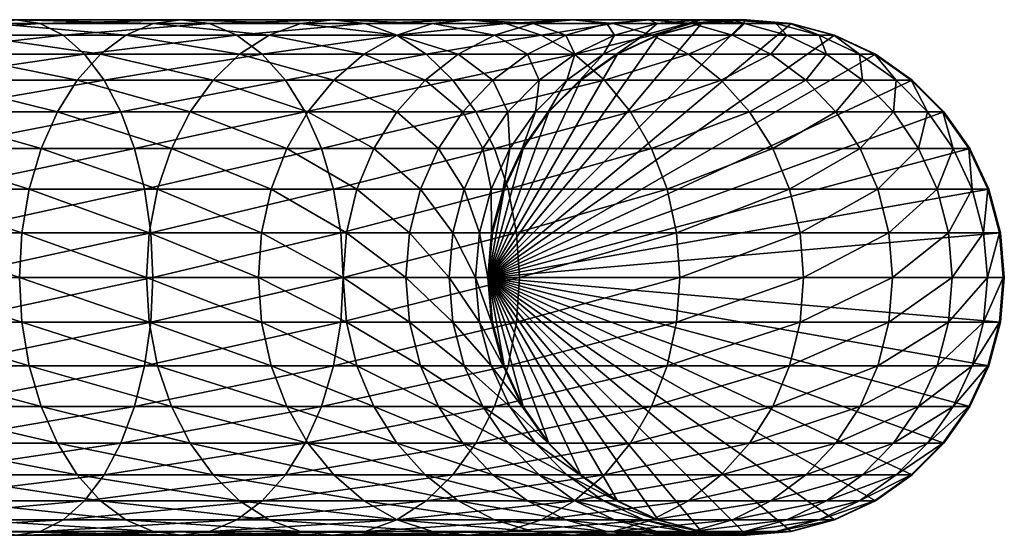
# Model space of a CAD drawing. Header units: millimetres. Extents: x -359 to 271, y 37 to 119.
# Tile 256 of 256: x 195 to 271, y 58 to 97. Entities that reach past the tile are written whole.
import ezdxf

# ---------------------------------------------------------------- set-up
doc = ezdxf.new("R2010")
doc.units = ezdxf.units.MM
doc.layers.get('0').update_dxf_attribs({"true_color": 0x8c58e1})

msp = doc.modelspace()

# ---------------------------------------------------------------- meshes
at = {"color": 7, "true_color": 0xffffff}
mesh = msp.add_polyface(dxfattribs=at)
corners = [(172.472, 77.542, 863.136), (189.417, 77.542, 856.561), (189.291, 80.978, 856.287), (172.38, 80.978, 862.849), (188.916, 84.31, 855.475), (172.107, 84.31, 861.998), (188.305, 87.436, 854.149), (171.661, 87.436, 860.607), (187.475, 90.262, 852.348), (205.078, 80.978, 847.796), (204.606, 84.31, 847.036), (203.836, 87.436, 845.795), (202.791, 90.262, 844.11), (201.503, 92.701, 842.034), (186.453, 92.701, 850.129), (200.011, 94.679, 839.628), (185.268, 94.679, 847.558), (198.36, 96.137, 836.966), (183.957, 96.137, 844.713), (196.6, 97.03, 834.13), (182.56, 97.03, 841.682), (194.785, 97.33, 831.204), (181.119, 97.33, 838.555), (192.971, 97.03, 828.278), (179.678, 97.03, 835.428), (191.211, 96.137, 825.442), (178.281, 96.137, 832.396), (189.56, 94.679, 822.78), (176.97, 94.679, 829.552), (188.068, 92.701, 820.374), (175.785, 92.701, 826.981), (186.779, 90.262, 818.298), (174.762, 90.262, 824.761), (185.734, 87.436, 816.613), (201.219, 94.679, 814.509), (199.446, 92.701, 812.303), (197.915, 90.262, 810.398), (196.674, 87.436, 808.853), (195.759, 84.31, 807.715), (184.965, 84.31, 815.372), (195.198, 80.978, 807.018), (184.493, 80.978, 814.612), (195.01, 77.542, 806.783)]
mesh.append_faces([[corners[k] for k in face] for face in [(0, 1, 2), (3, 2, 4), (5, 4, 6), (7, 6, 8), (9, 2, 1), (10, 4, 2), (11, 6, 4), (12, 8, 6), (13, 14, 8), (15, 16, 14), (17, 18, 16), (16, 15, 17), (19, 20, 18), (18, 17, 19), (21, 22, 20), (20, 19, 21), (23, 24, 22), (22, 21, 23), (25, 26, 24), (24, 23, 25), (26, 25, 27), (28, 27, 29), (30, 29, 31), (32, 31, 33), (34, 27, 25), (35, 29, 27), (36, 31, 29), (37, 33, 31), (31, 36, 37), (38, 39, 33), (33, 37, 38), (40, 41, 39), (39, 38, 40), (41, 40, 42)]], dxfattribs={"vtx2": -1, "color": 7})
mesh = msp.add_polyface(dxfattribs=at)
corners = [(189.417, 77.542, 856.561), (205.237, 77.542, 848.052), (205.078, 80.978, 847.796), (189.291, 80.978, 856.287), (204.606, 84.31, 847.036), (188.916, 84.31, 855.475), (203.836, 87.436, 845.795), (188.305, 87.436, 854.149), (202.791, 90.262, 844.11), (187.475, 90.262, 852.348), (201.503, 92.701, 842.034), (186.453, 92.701, 850.129), (200.011, 94.679, 839.628), (215.412, 92.701, 832.167), (213.639, 94.679, 829.961), (211.677, 96.137, 827.52), (198.36, 96.137, 836.966), (209.586, 97.03, 824.918), (196.6, 97.03, 834.13), (207.429, 97.33, 822.235), (194.785, 97.33, 831.204), (205.273, 97.03, 819.552), (192.971, 97.03, 828.278), (203.181, 96.137, 816.95), (191.211, 96.137, 825.442), (201.219, 94.679, 814.509), (189.56, 94.679, 822.78), (199.446, 92.701, 812.303), (188.068, 92.701, 820.374), (197.915, 90.262, 810.398), (214.167, 96.137, 806.979), (211.906, 94.679, 804.809), (209.863, 92.701, 802.848), (208.099, 90.262, 801.155), (206.668, 87.436, 799.782), (196.674, 87.436, 808.853), (205.613, 84.31, 798.77), (195.759, 84.31, 807.715), (204.968, 80.978, 798.15), (195.198, 80.978, 807.018), (204.75, 77.542, 797.942), (195.01, 77.542, 806.783)]
mesh.append_faces([[corners[k] for k in face] for face in [(0, 1, 2), (3, 2, 4), (5, 4, 6), (7, 6, 8), (9, 8, 10), (11, 10, 12), (13, 10, 8), (14, 12, 10), (15, 16, 12), (17, 18, 16), (16, 15, 17), (19, 20, 18), (18, 17, 19), (21, 22, 20), (20, 19, 21), (23, 24, 22), (22, 21, 23), (24, 23, 25), (26, 25, 27), (28, 27, 29), (30, 23, 21), (31, 25, 23), (32, 27, 25), (25, 31, 32), (33, 29, 27), (27, 32, 33), (34, 35, 29), (29, 33, 34), (36, 37, 35), (35, 34, 36), (38, 39, 37), (37, 36, 38), (40, 41, 39), (39, 38, 40)]], dxfattribs={"vtx2": -1, "color": 7})
mesh = msp.add_polyface(dxfattribs=at)
corners = [(202.791, 90.262, 844.11), (216.943, 90.262, 834.072), (215.412, 92.701, 832.167), (201.503, 92.701, 842.034), (213.639, 94.679, 829.961), (200.011, 94.679, 839.628), (211.677, 96.137, 827.52), (230.025, 90.262, 822.197), (218.185, 87.436, 835.617), (228.261, 92.701, 820.504), (226.218, 94.679, 818.543), (223.957, 96.137, 816.373), (221.547, 97.03, 814.061), (209.586, 97.03, 824.918), (219.062, 97.33, 811.676), (207.429, 97.33, 822.235), (216.577, 97.03, 809.291), (205.273, 97.03, 819.552), (214.167, 96.137, 806.979), (203.181, 96.137, 816.95), (211.906, 94.679, 804.809), (229.516, 97.33, 799.161), (226.708, 97.03, 797.162), (223.986, 96.137, 795.223), (221.432, 94.679, 793.404), (219.124, 92.701, 791.76), (209.863, 92.701, 802.848), (217.131, 90.262, 790.341), (208.099, 90.262, 801.155), (228.676, 94.679, 781.365), (226.154, 92.701, 780.077), (223.976, 90.262, 778.965)]
mesh.append_faces([[corners[k] for k in face] for face in [(0, 1, 2), (3, 2, 4), (5, 4, 6), (7, 1, 8), (9, 2, 1), (1, 7, 9), (10, 4, 2), (2, 9, 10), (11, 6, 4), (4, 10, 11), (12, 13, 6), (6, 11, 12), (14, 15, 13), (13, 12, 14), (16, 17, 15), (15, 14, 16), (17, 16, 18), (19, 18, 20), (21, 14, 12), (22, 16, 14), (14, 21, 22), (23, 18, 16), (16, 22, 23), (24, 20, 18), (18, 23, 24), (25, 26, 20), (20, 24, 25), (27, 28, 26), (26, 25, 27), (29, 24, 23), (30, 25, 24), (24, 29, 30), (31, 27, 25), (25, 30, 31)]], dxfattribs={"vtx2": -1, "color": 7})
mesh = msp.add_polyface(dxfattribs=at)
corners = [(218.185, 87.436, 835.617), (231.456, 87.436, 823.57), (230.025, 90.262, 822.197), (239.908, 92.701, 806.561), (228.261, 92.701, 820.504), (237.599, 94.679, 804.917), (226.218, 94.679, 818.543), (235.045, 96.137, 803.098), (223.957, 96.137, 816.373), (232.323, 97.03, 801.16), (221.547, 97.03, 814.061), (229.516, 97.33, 799.161), (237.51, 97.33, 785.876), (234.442, 97.03, 784.309), (226.708, 97.03, 797.162), (231.467, 96.137, 782.79), (223.986, 96.137, 795.223), (228.676, 94.679, 781.365), (233.996, 94.679, 768.874), (236.947, 96.137, 769.923), (231.328, 92.701, 767.925), (226.154, 92.701, 780.077), (229.026, 90.262, 767.107), (223.976, 90.262, 778.965), (227.158, 87.436, 766.443), (234.878, 92.701, 755.609), (232.498, 90.262, 755.057), (230.568, 87.436, 754.609), (234.605, 90.262, 743.161), (232.641, 87.436, 742.904), (233.591, 87.436, 731.708), (232.134, 84.31, 731.641), (233.659, 87.436, 720.885), (235.569, 90.262, 731.798), (232.201, 84.31, 720.881), (233.659, 87.436, -2.585), (232.201, 84.31, -2.585)]
mesh.append_faces([[corners[k] for k in face] for face in [(0, 1, 2), (3, 4, 2), (5, 6, 4), (7, 8, 6), (6, 5, 7), (9, 10, 8), (8, 7, 9), (10, 9, 11), (12, 11, 9), (13, 14, 11), (11, 12, 13), (15, 16, 14), (14, 13, 15), (16, 15, 17), (18, 17, 15), (15, 19, 18), (20, 21, 17), (17, 18, 20), (22, 23, 21), (21, 20, 22), (23, 22, 24), (25, 20, 18), (26, 22, 20), (20, 25, 26), (27, 24, 22), (22, 26, 27), (28, 26, 25), (29, 27, 26), (26, 28, 29), (30, 29, 28), (29, 30, 31), (32, 30, 33), (30, 32, 34), (32, 35, 36)]], dxfattribs={"vtx2": -1, "color": 7})
mesh = msp.add_polyface(dxfattribs=at)
corners = [(245.437, 80.978, 810.499), (233.156, 80.978, 825.202), (233.374, 77.542, 825.41), (245.683, 77.542, 810.673), (244.708, 84.31, 809.979), (232.511, 84.31, 824.582), (243.517, 87.436, 809.131), (231.456, 87.436, 823.57), (241.9, 90.262, 807.98), (230.025, 90.262, 822.197), (239.908, 92.701, 806.561), (228.261, 92.701, 820.504), (237.599, 94.679, 804.917), (248.865, 92.701, 791.675), (246.343, 94.679, 790.387), (233.996, 94.679, 768.874), (237.634, 94.679, 756.248), (234.878, 92.701, 755.609), (237.026, 92.701, 743.477), (239.83, 94.679, 743.844), (234.605, 90.262, 743.161), (238.008, 92.701, 731.909), (235.569, 90.262, 731.798), (233.591, 87.436, 731.708), (238.076, 92.701, 720.899), (240.832, 94.679, 732.037), (235.637, 90.262, 720.891), (233.659, 87.436, 720.885), (238.076, 92.701, -2.585), (240.902, 94.679, 720.908), (235.637, 90.262, -2.585), (233.659, 87.436, -2.585), (231.008, 77.542, -2.585), (240.902, 94.679, -2.585), (244.028, 96.137, -2.585), (247.36, 97.03, -2.585), (250.796, 97.33, -2.585)]
mesh.append_faces([[corners[k] for k in face] for face in [(32, 30, 28), (32, 28, 33), (32, 33, 34), (32, 34, 35), (32, 35, 36)]], dxfattribs={"vtx0": -1, "vtx2": -1, "color": 7})
mesh.append_faces([[corners[k] for k in face] for face in [(0, 1, 2), (2, 3, 0), (4, 5, 1), (1, 0, 4), (6, 7, 5), (5, 4, 6), (8, 9, 7), (7, 6, 8), (9, 8, 10), (11, 10, 12), (13, 10, 8), (10, 13, 14), (15, 16, 17), (18, 17, 16), (16, 19, 18), (17, 18, 20), (21, 18, 19), (22, 20, 18), (18, 21, 22), (20, 22, 23), (24, 21, 25), (26, 22, 21), (21, 24, 26), (22, 26, 27), (28, 24, 29), (30, 26, 24), (24, 28, 30), (31, 27, 26), (26, 30, 31)]], dxfattribs={"vtx2": -1, "color": 7})
mesh = msp.add_polyface(dxfattribs=at)
corners = [(254.908, 80.978, 794.76), (245.437, 80.978, 810.499), (245.683, 77.542, 810.673), (255.176, 77.542, 794.897), (254.111, 84.31, 794.353), (244.708, 84.31, 809.979), (252.809, 87.436, 793.689), (243.517, 87.436, 809.131), (251.043, 90.262, 792.787), (241.9, 90.262, 807.98), (248.865, 92.701, 791.675), (261.732, 80.978, 778.733), (260.889, 84.31, 778.434), (259.513, 87.436, 777.945), (257.646, 90.262, 777.281), (255.343, 92.701, 776.462), (252.676, 94.679, 775.514), (246.343, 94.679, 790.387), (249.725, 96.137, 774.465), (243.552, 96.137, 788.961), (256.937, 94.679, 760.725), (259.694, 92.701, 761.365), (253.888, 96.137, 760.018), (231.008, 77.542, -2.585), (250.796, 97.33, -2.585), (254.232, 97.03, -2.585), (257.564, 96.137, -2.585), (260.69, 94.679, -2.585), (263.516, 92.701, -2.585), (265.955, 90.262, -2.585), (267.934, 87.436, -2.585), (269.391, 84.31, -2.585), (270.284, 80.978, -2.585), (270.585, 77.542, -2.585), (270.284, 74.106, -2.585)]
mesh.append_faces([[corners[k] for k in face] for face in [(23, 24, 25), (23, 25, 26), (23, 26, 27), (23, 27, 28), (23, 28, 29), (23, 29, 30), (23, 30, 31), (23, 31, 32), (23, 32, 33), (23, 33, 34)]], dxfattribs={"vtx0": -1, "vtx2": -1, "color": 7})
mesh.append_faces([[corners[k] for k in face] for face in [(0, 1, 2), (2, 3, 0), (4, 5, 1), (1, 0, 4), (6, 7, 5), (5, 4, 6), (8, 9, 7), (7, 6, 8), (9, 8, 10), (11, 0, 3), (12, 4, 0), (13, 6, 4), (14, 8, 6), (6, 13, 14), (15, 10, 8), (8, 14, 15), (16, 17, 10), (10, 15, 16), (18, 19, 17), (17, 16, 18), (20, 16, 15), (15, 21, 20), (22, 18, 16), (16, 20, 22)]], dxfattribs={"vtx2": -1, "color": 7})
mesh = msp.add_polyface(dxfattribs=at)
corners = [(246.343, 94.679, 790.387), (237.599, 94.679, 804.917), (239.908, 92.701, 806.561), (243.552, 96.137, 788.961), (235.045, 96.137, 803.098), (240.577, 97.03, 787.442), (232.323, 97.03, 801.16), (237.51, 97.33, 785.876), (246.579, 97.03, 773.347), (243.336, 97.33, 772.194), (240.092, 97.03, 771.041), (234.442, 97.03, 784.309), (236.947, 96.137, 769.923), (231.467, 96.137, 782.79), (243.934, 97.03, 757.709), (247.286, 97.33, 758.487), (240.683, 96.137, 756.955), (237.634, 94.679, 756.248), (233.996, 94.679, 768.874), (242.933, 96.137, 744.249), (246.24, 97.03, 744.681), (239.83, 94.679, 743.844), (243.958, 96.137, 732.179), (240.832, 94.679, 732.037), (238.008, 92.701, 731.909), (244.028, 96.137, 720.918), (247.289, 97.03, 732.331), (240.902, 94.679, 720.908), (238.076, 92.701, 720.899), (240.902, 94.679, -2.585), (244.028, 96.137, -2.585), (238.076, 92.701, -2.585)]
mesh.append_faces([[corners[k] for k in face] for face in [(0, 1, 2), (3, 4, 1), (1, 0, 3), (5, 6, 4), (4, 3, 5), (6, 5, 7), (8, 5, 3), (9, 7, 5), (5, 8, 9), (10, 11, 7), (7, 9, 10), (12, 13, 11), (11, 10, 12), (14, 10, 9), (9, 15, 14), (16, 12, 10), (10, 14, 16), (17, 18, 12), (12, 16, 17), (19, 16, 14), (14, 20, 19), (21, 17, 16), (16, 19, 21), (22, 19, 20), (23, 21, 19), (19, 22, 23), (21, 23, 24), (25, 22, 26), (27, 23, 22), (22, 25, 27), (23, 27, 28), (29, 27, 25), (25, 30, 29), (27, 29, 31)]], dxfattribs={"vtx2": -1, "color": 7})
mesh = msp.add_polyface(dxfattribs=at)
corners = [(243.552, 96.137, 788.961), (249.725, 96.137, 774.465), (246.579, 97.03, 773.347), (250.638, 97.03, 759.264), (253.888, 96.137, 760.018), (247.286, 97.33, 758.487), (243.336, 97.33, 772.194), (256.369, 96.137, 746.005), (256.937, 94.679, 760.725), (253.062, 97.03, 745.573), (249.651, 97.33, 745.127), (246.24, 97.03, 744.681), (243.934, 97.03, 757.709), (254.159, 97.03, 732.643), (257.49, 96.137, 732.794), (250.724, 97.33, 732.487), (247.289, 97.03, 732.331), (243.958, 96.137, 732.179), (254.232, 97.03, 720.949), (257.564, 96.137, 720.96), (250.796, 97.33, 720.939), (247.36, 97.03, 720.928), (244.028, 96.137, 720.918), (254.232, 97.03, -2.585), (257.564, 96.137, -2.585), (250.796, 97.33, -2.585), (247.36, 97.03, -2.585), (244.028, 96.137, -2.585)]
mesh.append_faces([[corners[k] for k in face] for face in [(0, 1, 2), (3, 2, 1), (1, 4, 3), (5, 6, 2), (2, 3, 5), (7, 4, 8), (9, 3, 4), (4, 7, 9), (10, 5, 3), (3, 9, 10), (11, 12, 5), (5, 10, 11), (13, 9, 7), (7, 14, 13), (15, 10, 9), (9, 13, 15), (16, 11, 10), (10, 15, 16), (11, 16, 17), (18, 13, 14), (14, 19, 18), (20, 15, 13), (13, 18, 20), (21, 16, 15), (15, 20, 21), (16, 21, 22), (23, 18, 19), (19, 24, 23), (25, 20, 18), (18, 23, 25), (26, 21, 20), (20, 25, 26), (27, 22, 21), (21, 26, 27)]], dxfattribs={"vtx2": -1, "color": 7})
mesh = msp.add_polyface(dxfattribs=at)
corners = [(262.073, 90.262, 761.916), (257.646, 90.262, 777.281), (259.513, 87.436, 777.945), (259.694, 92.701, 761.365), (255.343, 92.701, 776.462), (264.698, 90.262, 747.093), (264.003, 87.436, 762.364), (266.661, 87.436, 747.35), (262.277, 92.701, 746.777), (259.472, 94.679, 746.41), (256.937, 94.679, 760.725), (256.369, 96.137, 746.005), (265.879, 90.262, 733.176), (267.857, 87.436, 733.266), (263.44, 92.701, 733.065), (260.616, 94.679, 732.937), (257.49, 96.137, 732.794), (265.955, 90.262, 720.986), (267.934, 87.436, 720.992), (263.516, 92.701, 720.978), (260.69, 94.679, 720.969), (257.564, 96.137, 720.96), (265.955, 90.262, -2.585), (267.934, 87.436, -2.585), (263.516, 92.701, -2.585), (260.69, 94.679, -2.585), (257.564, 96.137, -2.585)]
mesh.append_faces([[corners[k] for k in face] for face in [(0, 1, 2), (3, 4, 1), (1, 0, 3), (5, 0, 6), (6, 7, 5), (8, 3, 0), (0, 5, 8), (9, 10, 3), (3, 8, 9), (10, 9, 11), (12, 5, 7), (7, 13, 12), (14, 8, 5), (5, 12, 14), (15, 9, 8), (8, 14, 15), (16, 11, 9), (9, 15, 16), (17, 12, 13), (13, 18, 17), (19, 14, 12), (12, 17, 19), (20, 15, 14), (14, 19, 20), (21, 16, 15), (15, 20, 21), (22, 17, 18), (18, 23, 22), (24, 19, 17), (17, 22, 24), (25, 20, 19), (19, 24, 25), (26, 21, 20), (20, 25, 26)]], dxfattribs={"vtx2": -1, "color": 7})
mesh = msp.add_polyface(dxfattribs=at)
corners = [(219.66, 80.978, 837.452), (205.078, 80.978, 847.796), (205.237, 77.542, 848.052), (219.849, 77.542, 837.687), (219.1, 84.31, 836.755), (204.606, 84.31, 847.036), (218.185, 87.436, 835.617), (203.836, 87.436, 845.795), (216.943, 90.262, 834.072), (202.791, 90.262, 844.11), (233.156, 80.978, 825.202), (232.511, 84.31, 824.582), (231.456, 87.436, 823.57), (215.514, 87.436, 789.19), (206.668, 87.436, 799.782), (208.099, 90.262, 801.155), (217.131, 90.262, 790.341), (214.323, 84.31, 788.342), (205.613, 84.31, 798.77), (213.594, 80.978, 787.823), (204.968, 80.978, 798.15), (213.349, 77.542, 787.648), (204.75, 77.542, 797.942), (222.21, 87.436, 778.063), (223.976, 90.262, 778.965), (220.909, 84.31, 777.399), (220.112, 80.978, 776.992), (219.843, 77.542, 776.855), (227.158, 87.436, 766.443), (225.782, 84.31, 765.954), (224.939, 80.978, 765.654), (224.655, 77.542, 765.553)]
mesh.append_faces([[corners[k] for k in face] for face in [(0, 1, 2), (2, 3, 0), (4, 5, 1), (1, 0, 4), (6, 7, 5), (5, 4, 6), (8, 9, 7), (7, 6, 8), (10, 0, 3), (11, 4, 0), (12, 6, 4), (13, 14, 15), (15, 16, 13), (17, 18, 14), (14, 13, 17), (19, 20, 18), (18, 17, 19), (21, 22, 20), (20, 19, 21), (23, 13, 16), (16, 24, 23), (25, 17, 13), (13, 23, 25), (26, 19, 17), (17, 25, 26), (27, 21, 19), (19, 26, 27), (28, 23, 24), (29, 25, 23), (23, 28, 29), (30, 26, 25), (25, 29, 30), (31, 27, 26), (26, 30, 31)]], dxfattribs={"vtx2": -1, "color": 7})
mesh = msp.add_polyface(dxfattribs=at)
corners = [(219.849, 77.542, 837.687), (233.374, 77.542, 825.41), (233.156, 80.978, 825.202), (219.66, 80.978, 837.452), (232.511, 84.31, 824.582), (219.1, 84.31, 836.755), (231.456, 87.436, 823.57), (229.146, 84.31, 754.279), (225.782, 84.31, 765.954), (227.158, 87.436, 766.443), (230.568, 87.436, 754.609), (228.275, 80.978, 754.078), (224.939, 80.978, 765.654), (227.982, 77.542, 754.009), (224.655, 77.542, 765.553), (231.194, 84.31, 742.715), (232.641, 87.436, 742.904), (230.308, 80.978, 742.599), (230.009, 77.542, 742.56), (232.134, 84.31, 731.641), (231.241, 80.978, 731.601), (230.941, 77.542, 731.587), (232.201, 84.31, 720.881), (233.591, 87.436, 731.708), (231.308, 80.978, 720.878), (231.008, 77.542, 720.877), (232.201, 84.31, -2.585), (233.659, 87.436, 720.885), (231.308, 80.978, -2.585), (231.008, 77.542, -2.585), (233.659, 87.436, -2.585), (235.637, 90.262, -2.585)]
mesh.append_faces([[corners[k] for k in face] for face in [(28, 26, 29)]], dxfattribs={"color": 7})
mesh.append_faces([[corners[k] for k in face] for face in [(29, 30, 31)]], dxfattribs={"vtx0": -1, "vtx2": -1, "color": 7})
mesh.append_faces([[corners[k] for k in face] for face in [(0, 1, 2), (3, 2, 4), (5, 4, 6), (7, 8, 9), (9, 10, 7), (11, 12, 8), (8, 7, 11), (13, 14, 12), (12, 11, 13), (15, 7, 10), (10, 16, 15), (17, 11, 7), (7, 15, 17), (18, 13, 11), (11, 17, 18), (19, 15, 16), (20, 17, 15), (15, 19, 20), (21, 18, 17), (17, 20, 21), (22, 19, 23), (24, 20, 19), (19, 22, 24), (25, 21, 20), (20, 24, 25), (26, 22, 27), (28, 24, 22), (22, 26, 28), (29, 25, 24), (24, 28, 29), (29, 26, 30)]], dxfattribs={"vtx2": -1, "color": 7})
mesh = msp.add_polyface(dxfattribs=at)
corners = [(255.176, 77.542, 794.897), (262.016, 77.542, 778.834), (261.732, 80.978, 778.733), (254.908, 80.978, 794.76), (260.889, 84.31, 778.434), (254.111, 84.31, 794.353), (259.513, 87.436, 777.945), (266.296, 80.978, 762.896), (266.589, 77.542, 762.964), (265.425, 84.31, 762.694), (264.003, 87.436, 762.364), (262.073, 90.262, 761.916), (268.995, 80.978, 747.655), (269.293, 77.542, 747.693), (268.108, 84.31, 747.539), (266.661, 87.436, 747.35), (270.207, 80.978, 733.373), (270.507, 77.542, 733.386), (269.314, 84.31, 733.332), (267.857, 87.436, 733.266), (270.284, 80.978, 720.999), (270.585, 77.542, 721), (269.391, 84.31, 720.996), (267.934, 87.436, 720.992), (270.284, 80.978, -2.585), (270.585, 77.542, -2.585), (269.391, 84.31, -2.585), (267.934, 87.436, -2.585)]
mesh.append_faces([[corners[k] for k in face] for face in [(0, 1, 2), (3, 2, 4), (5, 4, 6), (7, 2, 1), (1, 8, 7), (9, 4, 2), (2, 7, 9), (10, 6, 4), (4, 9, 10), (6, 10, 11), (12, 7, 8), (8, 13, 12), (14, 9, 7), (7, 12, 14), (15, 10, 9), (9, 14, 15), (16, 12, 13), (13, 17, 16), (18, 14, 12), (12, 16, 18), (19, 15, 14), (14, 18, 19), (20, 16, 17), (17, 21, 20), (22, 18, 16), (16, 20, 22), (23, 19, 18), (18, 22, 23), (24, 20, 21), (21, 25, 24), (26, 22, 20), (20, 24, 26), (27, 23, 22), (22, 26, 27)]], dxfattribs={"vtx2": -1, "color": 7})
mesh = msp.add_polyface(dxfattribs=at)
corners = [(171.661, 67.648, 860.607), (188.305, 67.648, 854.149), (188.916, 70.774, 855.475), (172.107, 70.774, 861.998), (189.291, 74.106, 856.287), (172.38, 74.106, 862.849), (189.417, 77.542, 856.561), (174.762, 64.822, 824.761), (186.779, 64.822, 818.298), (188.068, 62.383, 820.374), (175.785, 62.383, 826.981), (189.56, 60.404, 822.78), (176.97, 60.404, 829.552), (191.211, 58.947, 825.442), (192.971, 58.054, 828.278), (179.678, 58.054, 835.428), (178.281, 58.947, 832.396), (194.785, 57.753, 831.204), (181.119, 57.753, 838.555), (196.6, 58.054, 834.13), (182.56, 58.054, 841.682), (198.36, 58.947, 836.966), (183.957, 58.947, 844.713), (200.011, 60.404, 839.628), (185.268, 60.404, 847.558), (201.503, 62.383, 842.034), (186.453, 62.383, 850.129), (202.791, 64.822, 844.11), (187.475, 64.822, 852.348), (203.836, 67.648, 845.795), (204.606, 70.774, 847.036), (205.078, 74.106, 847.796), (205.237, 77.542, 848.052), (195.198, 74.106, 807.018), (184.493, 74.106, 814.612), (184.334, 77.542, 814.356), (195.01, 77.542, 806.783), (195.759, 70.774, 807.715), (184.965, 70.774, 815.372), (196.674, 67.648, 808.853), (185.734, 67.648, 816.613), (197.915, 64.822, 810.398), (199.446, 62.383, 812.303), (201.219, 60.404, 814.509), (184.493, 80.978, 814.612)]
mesh.append_faces([[corners[k] for k in face] for face in [(0, 1, 2), (3, 2, 4), (5, 4, 6), (7, 8, 9), (10, 9, 11), (12, 11, 13), (14, 15, 16), (16, 13, 14), (17, 18, 15), (15, 14, 17), (19, 20, 18), (18, 17, 19), (21, 22, 20), (20, 19, 21), (23, 24, 22), (22, 21, 23), (25, 26, 24), (27, 28, 26), (29, 1, 28), (30, 2, 1), (31, 4, 2), (32, 6, 4), (33, 34, 35), (35, 36, 33), (37, 38, 34), (34, 33, 37), (39, 40, 38), (38, 37, 39), (41, 8, 40), (40, 39, 41), (42, 9, 8), (43, 11, 9), (36, 35, 44)]], dxfattribs={"vtx2": -1, "color": 7})
mesh = msp.add_polyface(dxfattribs=at)
corners = [(185.268, 60.404, 847.558), (200.011, 60.404, 839.628), (201.503, 62.383, 842.034), (186.453, 62.383, 850.129), (202.791, 64.822, 844.11), (187.475, 64.822, 852.348), (203.836, 67.648, 845.795), (188.305, 67.648, 854.149), (204.606, 70.774, 847.036), (188.916, 70.774, 855.475), (205.078, 74.106, 847.796), (189.291, 74.106, 856.287), (205.237, 77.542, 848.052), (186.779, 64.822, 818.298), (197.915, 64.822, 810.398), (199.446, 62.383, 812.303), (188.068, 62.383, 820.374), (201.219, 60.404, 814.509), (203.181, 58.947, 816.95), (191.211, 58.947, 825.442), (189.56, 60.404, 822.78), (205.273, 58.054, 819.552), (192.971, 58.054, 828.278), (207.429, 57.753, 822.235), (194.785, 57.753, 831.204), (209.586, 58.054, 824.918), (196.6, 58.054, 834.13), (211.677, 58.947, 827.52), (198.36, 58.947, 836.966), (213.639, 60.404, 829.961), (215.412, 62.383, 832.167), (216.943, 64.822, 834.072), (204.968, 74.106, 798.15), (195.198, 74.106, 807.018), (195.01, 77.542, 806.783), (204.75, 77.542, 797.942), (205.613, 70.774, 798.77), (195.759, 70.774, 807.715), (206.668, 67.648, 799.782), (196.674, 67.648, 808.853), (208.099, 64.822, 801.155), (209.863, 62.383, 802.848), (211.906, 60.404, 804.809), (214.167, 58.947, 806.979)]
mesh.append_faces([[corners[k] for k in face] for face in [(0, 1, 2), (3, 2, 4), (5, 4, 6), (7, 6, 8), (9, 8, 10), (11, 10, 12), (13, 14, 15), (16, 15, 17), (18, 19, 20), (20, 17, 18), (21, 22, 19), (19, 18, 21), (23, 24, 22), (22, 21, 23), (25, 26, 24), (24, 23, 25), (27, 28, 26), (26, 25, 27), (29, 1, 28), (30, 2, 1), (31, 4, 2), (32, 33, 34), (34, 35, 32), (36, 37, 33), (33, 32, 36), (38, 39, 37), (37, 36, 38), (40, 14, 39), (39, 38, 40), (41, 15, 14), (14, 40, 41), (42, 17, 15), (15, 41, 42), (43, 18, 17)]], dxfattribs={"vtx2": -1, "color": 7})
mesh = msp.add_polyface(dxfattribs=at)
corners = [(218.185, 67.648, 835.617), (203.836, 67.648, 845.795), (202.791, 64.822, 844.11), (219.1, 70.774, 836.755), (204.606, 70.774, 847.036), (219.66, 74.106, 837.452), (205.078, 74.106, 847.796), (219.849, 77.542, 837.687), (205.237, 77.542, 848.052), (231.456, 67.648, 823.57), (216.943, 64.822, 834.072), (232.511, 70.774, 824.582), (233.156, 74.106, 825.202), (233.374, 77.542, 825.41), (213.594, 74.106, 787.823), (204.968, 74.106, 798.15), (204.75, 77.542, 797.942), (213.349, 77.542, 787.648), (214.323, 70.774, 788.342), (205.613, 70.774, 798.77), (215.514, 67.648, 789.19), (206.668, 67.648, 799.782), (217.131, 64.822, 790.341), (208.099, 64.822, 801.155), (220.112, 74.106, 776.992), (219.843, 77.542, 776.855), (220.909, 70.774, 777.399), (222.21, 67.648, 778.063), (223.976, 64.822, 778.965), (224.939, 74.106, 765.654), (224.655, 77.542, 765.553), (225.782, 70.774, 765.954), (227.158, 67.648, 766.443), (229.026, 64.822, 767.107)]
mesh.append_faces([[corners[k] for k in face] for face in [(0, 1, 2), (3, 4, 1), (1, 0, 3), (5, 6, 4), (4, 3, 5), (7, 8, 6), (6, 5, 7), (9, 0, 10), (11, 3, 0), (12, 5, 3), (13, 7, 5), (14, 15, 16), (16, 17, 14), (18, 19, 15), (15, 14, 18), (20, 21, 19), (19, 18, 20), (22, 23, 21), (21, 20, 22), (24, 14, 17), (17, 25, 24), (26, 18, 14), (14, 24, 26), (27, 20, 18), (18, 26, 27), (28, 22, 20), (20, 27, 28), (29, 24, 25), (25, 30, 29), (31, 26, 24), (24, 29, 31), (32, 27, 26), (26, 31, 32), (33, 28, 27)]], dxfattribs={"vtx2": -1, "color": 7})
mesh = msp.add_polyface(dxfattribs=at)
corners = [(219.1, 70.774, 836.755), (232.511, 70.774, 824.582), (233.156, 74.106, 825.202), (219.66, 74.106, 837.452), (233.374, 77.542, 825.41), (228.275, 74.106, 754.078), (224.939, 74.106, 765.654), (224.655, 77.542, 765.553), (227.982, 77.542, 754.009), (229.146, 70.774, 754.279), (225.782, 70.774, 765.954), (230.568, 67.648, 754.609), (230.308, 74.106, 742.599), (230.009, 77.542, 742.56), (231.194, 70.774, 742.715), (232.641, 67.648, 742.904), (231.241, 74.106, 731.601), (230.941, 77.542, 731.587), (232.134, 70.774, 731.641), (233.591, 67.648, 731.708), (231.308, 74.106, 720.878), (231.008, 77.542, 720.877), (232.201, 70.774, 720.881), (233.659, 67.648, 720.885), (231.308, 74.106, -2.585), (231.008, 77.542, -2.585), (232.201, 70.774, -2.585), (233.659, 67.648, -2.585), (235.637, 64.822, -2.585)]
mesh.append_faces([[corners[k] for k in face] for face in [(26, 24, 25)]], dxfattribs={"color": 7})
mesh.append_faces([[corners[k] for k in face] for face in [(27, 25, 28)]], dxfattribs={"vtx0": -1, "vtx1": -1, "color": 7})
mesh.append_faces([[corners[k] for k in face] for face in [(0, 1, 2), (3, 2, 4), (5, 6, 7), (7, 8, 5), (9, 10, 6), (6, 5, 9), (10, 9, 11), (12, 5, 8), (8, 13, 12), (14, 9, 5), (5, 12, 14), (15, 11, 9), (9, 14, 15), (16, 12, 13), (13, 17, 16), (18, 14, 12), (12, 16, 18), (19, 15, 14), (14, 18, 19), (20, 16, 17), (17, 21, 20), (22, 18, 16), (16, 20, 22), (23, 19, 18), (18, 22, 23), (24, 20, 21), (21, 25, 24), (26, 22, 20), (20, 24, 26), (27, 23, 22), (22, 26, 27), (27, 26, 25)]], dxfattribs={"vtx2": -1, "color": 7})
mesh = msp.add_polyface(dxfattribs=at)
corners = [(228.261, 62.383, 820.504), (239.908, 62.383, 806.561), (241.9, 64.822, 807.98), (243.517, 67.648, 809.131), (231.456, 67.648, 823.57), (230.025, 64.822, 822.197), (244.708, 70.774, 809.979), (232.511, 70.774, 824.582), (245.437, 74.106, 810.499), (233.156, 74.106, 825.202), (245.683, 77.542, 810.673), (233.374, 77.542, 825.41), (248.865, 62.383, 791.675), (237.599, 60.404, 804.917), (251.043, 64.822, 792.787), (231.328, 62.383, 767.925), (234.878, 62.383, 755.609), (237.634, 60.404, 756.248), (237.026, 62.383, 743.477), (232.498, 64.822, 755.057), (234.605, 64.822, 743.161), (239.83, 60.404, 743.844), (238.008, 62.383, 731.909), (235.569, 64.822, 731.798), (240.832, 60.404, 732.037), (235.637, 64.822, 720.891), (233.591, 67.648, 731.708), (238.076, 62.383, 720.899), (240.902, 60.404, 720.908), (235.637, 64.822, -2.585), (233.659, 67.648, 720.885), (233.659, 67.648, -2.585), (238.076, 62.383, -2.585), (240.902, 60.404, -2.585), (231.008, 77.542, -2.585), (250.796, 57.753, -2.585), (247.36, 58.054, -2.585), (244.028, 58.947, -2.585)]
mesh.append_faces([[corners[k] for k in face] for face in [(34, 35, 36), (34, 36, 37), (34, 37, 33), (34, 33, 32), (34, 32, 29)]], dxfattribs={"vtx0": -1, "vtx2": -1, "color": 7})
mesh.append_faces([[corners[k] for k in face] for face in [(0, 1, 2), (3, 4, 5), (5, 2, 3), (6, 7, 4), (4, 3, 6), (8, 9, 7), (7, 6, 8), (10, 11, 9), (9, 8, 10), (12, 1, 13), (14, 2, 1), (15, 16, 17), (18, 16, 19), (19, 20, 18), (16, 18, 21), (22, 18, 20), (20, 23, 22), (18, 22, 24), (25, 23, 26), (27, 22, 23), (23, 25, 27), (28, 24, 22), (22, 27, 28), (29, 25, 30), (30, 31, 29), (32, 27, 25), (25, 29, 32), (33, 28, 27), (27, 32, 33)]], dxfattribs={"vtx2": -1, "color": 7})
mesh = msp.add_polyface(dxfattribs=at)
corners = [(239.908, 62.383, 806.561), (248.865, 62.383, 791.675), (251.043, 64.822, 792.787), (252.809, 67.648, 793.689), (243.517, 67.648, 809.131), (241.9, 64.822, 807.98), (254.111, 70.774, 794.353), (244.708, 70.774, 809.979), (254.908, 74.106, 794.76), (245.437, 74.106, 810.499), (255.176, 77.542, 794.897), (245.683, 77.542, 810.673), (252.676, 60.404, 775.514), (246.343, 60.404, 790.387), (243.552, 58.947, 788.961), (249.725, 58.947, 774.465), (255.343, 62.383, 776.462), (257.646, 64.822, 777.281), (259.513, 67.648, 777.945), (260.889, 70.774, 778.434), (261.732, 74.106, 778.733), (256.937, 60.404, 760.725), (253.888, 58.947, 760.018), (259.694, 62.383, 761.365), (259.472, 60.404, 746.41), (256.369, 58.947, 746.005), (244.028, 58.947, 720.918), (244.028, 58.947, -2.585), (247.36, 58.054, -2.585), (231.008, 77.542, -2.585), (270.284, 74.106, -2.585), (269.391, 70.774, -2.585), (267.934, 67.648, -2.585), (265.955, 64.822, -2.585), (263.516, 62.383, -2.585), (260.69, 60.404, -2.585), (257.564, 58.947, -2.585), (254.232, 58.054, -2.585), (250.796, 57.753, -2.585)]
mesh.append_faces([[corners[k] for k in face] for face in [(29, 30, 31), (29, 31, 32), (29, 32, 33), (29, 33, 34), (29, 34, 35), (29, 35, 36), (29, 36, 37), (29, 37, 38)]], dxfattribs={"vtx0": -1, "vtx2": -1, "color": 7})
mesh.append_faces([[corners[k] for k in face] for face in [(0, 1, 2), (3, 4, 5), (5, 2, 3), (6, 7, 4), (4, 3, 6), (8, 9, 7), (7, 6, 8), (10, 11, 9), (9, 8, 10), (12, 13, 14), (14, 15, 12), (16, 1, 13), (13, 12, 16), (17, 2, 1), (1, 16, 17), (18, 3, 2), (2, 17, 18), (19, 6, 3), (20, 8, 6), (21, 12, 15), (15, 22, 21), (23, 16, 12), (12, 21, 23), (24, 21, 22), (22, 25, 24), (26, 27, 28)]], dxfattribs={"vtx2": -1, "color": 7})
mesh = msp.add_polyface(dxfattribs=at)
corners = [(252.809, 67.648, 793.689), (259.513, 67.648, 777.945), (260.889, 70.774, 778.434), (254.111, 70.774, 794.353), (261.732, 74.106, 778.733), (262.016, 77.542, 778.834), (255.176, 77.542, 794.897), (254.908, 74.106, 794.76), (265.425, 70.774, 762.694), (264.003, 67.648, 762.364), (266.296, 74.106, 762.896), (266.589, 77.542, 762.964), (268.108, 70.774, 747.539), (266.661, 67.648, 747.35), (268.995, 74.106, 747.655), (269.293, 77.542, 747.693), (269.314, 70.774, 733.332), (267.857, 67.648, 733.266), (270.207, 74.106, 733.373), (270.507, 77.542, 733.386), (269.391, 70.774, 720.996), (267.934, 67.648, 720.992), (270.284, 74.106, 720.999), (270.585, 77.542, 721), (269.391, 70.774, -2.585), (267.934, 67.648, -2.585), (270.284, 74.106, -2.585), (270.585, 77.542, -2.585)]
mesh.append_faces([[corners[k] for k in face] for face in [(0, 1, 2), (3, 2, 4), (5, 6, 7), (7, 4, 5), (8, 2, 1), (1, 9, 8), (10, 4, 2), (2, 8, 10), (11, 5, 4), (4, 10, 11), (12, 8, 9), (9, 13, 12), (14, 10, 8), (8, 12, 14), (15, 11, 10), (10, 14, 15), (16, 12, 13), (13, 17, 16), (18, 14, 12), (12, 16, 18), (19, 15, 14), (14, 18, 19), (20, 16, 17), (17, 21, 20), (22, 18, 16), (16, 20, 22), (23, 19, 18), (18, 22, 23), (24, 20, 21), (21, 25, 24), (26, 22, 20), (20, 24, 26), (27, 23, 22), (22, 26, 27)]], dxfattribs={"vtx2": -1, "color": 7})
mesh = msp.add_polyface(dxfattribs=at)
corners = [(216.943, 64.822, 834.072), (230.025, 64.822, 822.197), (231.456, 67.648, 823.57), (218.185, 67.648, 835.617), (232.511, 70.774, 824.582), (219.062, 57.753, 811.676), (229.516, 57.753, 799.161), (232.323, 58.054, 801.16), (235.045, 58.947, 803.098), (223.957, 58.947, 816.373), (221.547, 58.054, 814.061), (237.599, 60.404, 804.917), (226.218, 60.404, 818.543), (239.908, 62.383, 806.561), (228.261, 62.383, 820.504), (241.9, 64.822, 807.98), (231.467, 58.947, 782.79), (223.986, 58.947, 795.223), (221.432, 60.404, 793.404), (228.676, 60.404, 781.365), (234.442, 58.054, 784.309), (226.708, 58.054, 797.162), (237.51, 57.753, 785.876), (240.577, 58.054, 787.442), (222.21, 67.648, 778.063), (227.158, 67.648, 766.443), (229.026, 64.822, 767.107), (231.328, 62.383, 767.925), (226.154, 62.383, 780.077), (223.976, 64.822, 778.965), (233.996, 60.404, 768.874), (236.947, 58.947, 769.923), (230.568, 67.648, 754.609), (225.782, 70.774, 765.954), (232.498, 64.822, 755.057), (234.878, 62.383, 755.609), (234.605, 64.822, 743.161), (232.641, 67.648, 742.904), (235.569, 64.822, 731.798), (233.591, 67.648, 731.708), (233.659, 67.648, 720.885), (235.637, 64.822, 720.891)]
mesh.append_faces([[corners[k] for k in face] for face in [(0, 1, 2), (3, 2, 4), (5, 6, 7), (8, 9, 10), (10, 7, 8), (11, 12, 9), (9, 8, 11), (13, 14, 12), (15, 1, 14), (16, 17, 18), (18, 19, 16), (20, 21, 17), (17, 16, 20), (22, 6, 21), (21, 20, 22), (23, 7, 6), (24, 25, 26), (27, 28, 29), (29, 26, 27), (30, 19, 28), (28, 27, 30), (31, 16, 19), (19, 30, 31), (32, 25, 33), (34, 26, 25), (25, 32, 34), (35, 27, 26), (26, 34, 35), (36, 34, 32), (32, 37, 36), (38, 36, 37), (37, 39, 38), (39, 40, 41)]], dxfattribs={"vtx2": -1, "color": 7})
mesh = msp.add_polyface(dxfattribs=at)
corners = [(198.36, 58.947, 836.966), (211.677, 58.947, 827.52), (213.639, 60.404, 829.961), (200.011, 60.404, 839.628), (215.412, 62.383, 832.167), (201.503, 62.383, 842.034), (216.943, 64.822, 834.072), (202.791, 64.822, 844.11), (218.185, 67.648, 835.617), (201.219, 60.404, 814.509), (211.906, 60.404, 804.809), (214.167, 58.947, 806.979), (216.577, 58.054, 809.291), (205.273, 58.054, 819.552), (203.181, 58.947, 816.95), (219.062, 57.753, 811.676), (207.429, 57.753, 822.235), (221.547, 58.054, 814.061), (209.586, 58.054, 824.918), (223.957, 58.947, 816.373), (226.218, 60.404, 818.543), (228.261, 62.383, 820.504), (230.025, 64.822, 822.197), (219.124, 62.383, 791.76), (209.863, 62.383, 802.848), (208.099, 64.822, 801.155), (217.131, 64.822, 790.341), (221.432, 60.404, 793.404), (223.986, 58.947, 795.223), (226.708, 58.054, 797.162), (229.516, 57.753, 799.161), (232.323, 58.054, 801.16), (226.154, 62.383, 780.077), (223.976, 64.822, 778.965), (228.676, 60.404, 781.365)]
mesh.append_faces([[corners[k] for k in face] for face in [(0, 1, 2), (3, 2, 4), (5, 4, 6), (7, 6, 8), (9, 10, 11), (12, 13, 14), (14, 11, 12), (15, 16, 13), (13, 12, 15), (17, 18, 16), (16, 15, 17), (19, 1, 18), (18, 17, 19), (20, 2, 1), (1, 19, 20), (21, 4, 2), (2, 20, 21), (22, 6, 4), (4, 21, 22), (23, 24, 25), (25, 26, 23), (27, 10, 24), (24, 23, 27), (28, 11, 10), (10, 27, 28), (29, 12, 11), (11, 28, 29), (30, 15, 12), (12, 29, 30), (31, 17, 15), (32, 23, 26), (26, 33, 32), (34, 27, 23), (23, 32, 34)]], dxfattribs={"vtx2": -1, "color": 7})
mesh = msp.add_polyface(dxfattribs=at)
corners = [(262.073, 64.822, 761.916), (257.646, 64.822, 777.281), (255.343, 62.383, 776.462), (259.694, 62.383, 761.365), (264.003, 67.648, 762.364), (259.513, 67.648, 777.945), (262.277, 62.383, 746.777), (256.937, 60.404, 760.725), (259.472, 60.404, 746.41), (264.698, 64.822, 747.093), (266.661, 67.648, 747.35), (260.616, 60.404, 732.937), (256.369, 58.947, 746.005), (257.49, 58.947, 732.794), (263.44, 62.383, 733.065), (265.879, 64.822, 733.176), (267.857, 67.648, 733.266), (260.69, 60.404, 720.969), (257.564, 58.947, 720.96), (263.516, 62.383, 720.978), (265.955, 64.822, 720.986), (267.934, 67.648, 720.992), (260.69, 60.404, -2.585), (257.564, 58.947, -2.585), (263.516, 62.383, -2.585), (265.955, 64.822, -2.585), (267.934, 67.648, -2.585)]
mesh.append_faces([[corners[k] for k in face] for face in [(0, 1, 2), (2, 3, 0), (4, 5, 1), (1, 0, 4), (6, 3, 7), (7, 8, 6), (9, 0, 3), (3, 6, 9), (10, 4, 0), (0, 9, 10), (11, 8, 12), (12, 13, 11), (14, 6, 8), (8, 11, 14), (15, 9, 6), (6, 14, 15), (16, 10, 9), (9, 15, 16), (17, 11, 13), (13, 18, 17), (19, 14, 11), (11, 17, 19), (20, 15, 14), (14, 19, 20), (21, 16, 15), (15, 20, 21), (22, 17, 18), (18, 23, 22), (24, 19, 17), (17, 22, 24), (25, 20, 19), (19, 24, 25), (26, 21, 20), (20, 25, 26)]], dxfattribs={"vtx2": -1, "color": 7})
mesh = msp.add_polyface(dxfattribs=at)
corners = [(226.218, 60.404, 818.543), (237.599, 60.404, 804.917), (239.908, 62.383, 806.561), (229.516, 57.753, 799.161), (237.51, 57.753, 785.876), (240.577, 58.054, 787.442), (243.552, 58.947, 788.961), (235.045, 58.947, 803.098), (232.323, 58.054, 801.16), (246.343, 60.404, 790.387), (248.865, 62.383, 791.675), (240.092, 58.054, 771.041), (234.442, 58.054, 784.309), (231.467, 58.947, 782.79), (236.947, 58.947, 769.923), (243.336, 57.753, 772.194), (246.579, 58.054, 773.347), (249.725, 58.947, 774.465), (237.634, 60.404, 756.248), (233.996, 60.404, 768.874), (231.328, 62.383, 767.925), (240.683, 58.947, 756.955), (243.934, 58.054, 757.709), (247.286, 57.753, 758.487), (239.83, 60.404, 743.844), (234.878, 62.383, 755.609), (242.933, 58.947, 744.249), (246.24, 58.054, 744.681), (240.832, 60.404, 732.037), (237.026, 62.383, 743.477), (243.958, 58.947, 732.179), (247.289, 58.054, 732.331), (244.028, 58.947, 720.918), (240.902, 60.404, 720.908), (244.028, 58.947, -2.585), (240.902, 60.404, -2.585)]
mesh.append_faces([[corners[k] for k in face] for face in [(0, 1, 2), (3, 4, 5), (6, 7, 8), (8, 5, 6), (9, 1, 7), (7, 6, 9), (1, 9, 10), (11, 12, 13), (13, 14, 11), (15, 4, 12), (12, 11, 15), (16, 5, 4), (4, 15, 16), (17, 6, 5), (18, 19, 20), (21, 14, 19), (19, 18, 21), (22, 11, 14), (14, 21, 22), (23, 15, 11), (11, 22, 23), (24, 18, 25), (26, 21, 18), (18, 24, 26), (27, 22, 21), (21, 26, 27), (28, 24, 29), (30, 26, 24), (24, 28, 30), (26, 30, 31), (32, 30, 28), (28, 33, 32), (34, 32, 33), (33, 35, 34)]], dxfattribs={"vtx2": -1, "color": 7})
mesh = msp.add_polyface(dxfattribs=at)
corners = [(240.577, 58.054, 787.442), (246.579, 58.054, 773.347), (249.725, 58.947, 774.465), (250.638, 58.054, 759.264), (243.336, 57.753, 772.194), (247.286, 57.753, 758.487), (253.888, 58.947, 760.018), (249.651, 57.753, 745.127), (243.934, 58.054, 757.709), (246.24, 58.054, 744.681), (253.062, 58.054, 745.573), (256.369, 58.947, 746.005), (247.289, 58.054, 732.331), (242.933, 58.947, 744.249), (250.724, 57.753, 732.487), (254.159, 58.054, 732.643), (257.49, 58.947, 732.794), (247.36, 58.054, 720.928), (243.958, 58.947, 732.179), (244.028, 58.947, 720.918), (250.796, 57.753, 720.939), (254.232, 58.054, 720.949), (257.564, 58.947, 720.96), (247.36, 58.054, -2.585), (250.796, 57.753, -2.585), (254.232, 58.054, -2.585), (257.564, 58.947, -2.585)]
mesh.append_faces([[corners[k] for k in face] for face in [(0, 1, 2), (3, 1, 4), (4, 5, 3), (6, 2, 1), (1, 3, 6), (7, 5, 8), (8, 9, 7), (10, 3, 5), (5, 7, 10), (11, 6, 3), (3, 10, 11), (12, 9, 13), (14, 7, 9), (9, 12, 14), (15, 10, 7), (7, 14, 15), (16, 11, 10), (10, 15, 16), (17, 12, 18), (18, 19, 17), (20, 14, 12), (12, 17, 20), (21, 15, 14), (14, 20, 21), (22, 16, 15), (15, 21, 22), (23, 17, 19), (24, 20, 17), (17, 23, 24), (25, 21, 20), (20, 24, 25), (26, 22, 21), (21, 25, 26)]], dxfattribs={"vtx2": -1, "color": 7})

doc.saveas('drawing.dxf')
